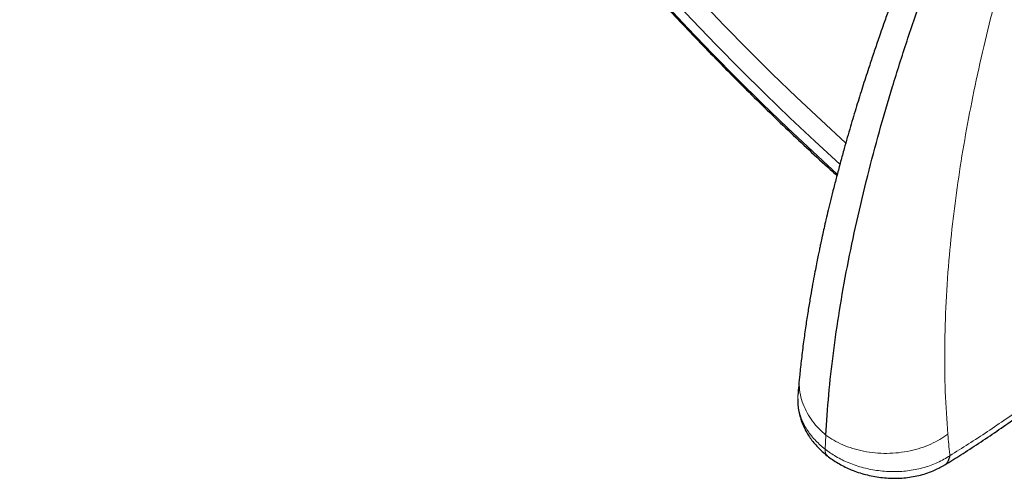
# Model space of a CAD drawing. Header units: millimetres. Extents: x 8 to 2427, y 12 to 2587.
# Tile 36 of 153: x 2217 to 2251, y 821 to 836. Entities that reach past the tile are written whole.
import ezdxf

# ---------------------------------------------------------------- set-up
doc = ezdxf.new("R2010")
doc.units = ezdxf.units.MM

msp = doc.modelspace()

# ---------------------------------------------------------------- linework, layer by layer
at = {"color": 252, "linetype": 'Continuous', "lineweight": 0}
for p, q in [((2244.721, 821.611), (2244.747, 822.082)), ((2244.729, 821.606), (2244.747, 822.082)), ((2244.725, 821.603), (2244.721, 821.611)), ((2244.725, 821.603), (2244.728, 821.606))]:
    msp.add_line(p, q, dxfattribs=at)
at = {"color": 252, "linetype": 'Continuous', "lineweight": 0, "flags": 128}
for points in [[(2245.224, 831.249), (2245.223, 831.25), (2244.376, 832.026), (2243.533, 832.818), (2242.696, 833.625), (2241.864, 834.448), (2241.039, 835.284), (2240.22, 836.135), (2239.409, 836.999)], [(2239.257, 836.729), (2240.082, 835.851), (2240.913, 834.987), (2241.752, 834.136), (2242.597, 833.301), (2243.448, 832.48), (2244.304, 831.675), (2245.135, 830.915)]]:
    msp.add_lwpolyline(points, dxfattribs=at)
at = {"color": 7, "linetype": 'Continuous', "lineweight": 30, "flags": 128}
for points in [[(2245.422, 831.964), (2245.418, 831.968), (2244.586, 832.733), (2243.759, 833.514), (2242.937, 834.31), (2242.12, 835.121), (2241.31, 835.945), (2240.507, 836.784)], [(2244.808, 821.376), (2244.803, 821.38), (2244.802, 821.38)]]:
    msp.add_lwpolyline(points, dxfattribs=at)
at = {"color": 252, "linetype": 'Continuous', "lineweight": 0}
msp.add_arc((2244.987, 821.57), 0.264, 172.741, 225.671, dxfattribs=at)
at = {"color": 7, "linetype": 'Continuous', "lineweight": 30}
for points, knots in [([(2221.505, 891.984), (2221.417, 891.901), (2221.213, 891.712), (2220.911, 891.396), (2220.597, 891.039), (2220.297, 890.665), (2220.011, 890.275), (2219.74, 889.869), (2219.483, 889.447), (2219.242, 889.01), (2219.015, 888.556), (2218.804, 888.088), (2218.607, 887.604), (2218.426, 887.106), (2218.26, 886.592), (2218.11, 886.065), (2217.976, 885.523), (2217.857, 884.967), (2217.754, 884.398), (2217.667, 883.815), (2217.596, 883.219), (2217.541, 882.611), (2217.502, 881.991), (2217.479, 881.358), (2217.471, 880.714), (2217.48, 880.058), (2217.504, 879.391), (2217.545, 878.713), (2217.601, 878.025), (2217.673, 877.327), (2217.761, 876.619), (2217.864, 875.901), (2217.984, 875.175), (2218.118, 874.439), (2218.268, 873.696), (2218.434, 872.944), (2218.615, 872.184), (2218.811, 871.417), (2219.022, 870.643), (2219.248, 869.862), (2219.489, 869.075), (2219.744, 868.281), (2220.015, 867.482), (2220.3, 866.678), (2220.599, 865.869), (2220.912, 865.055), (2221.24, 864.237), (2221.581, 863.415), (2221.936, 862.59), (2222.305, 861.762), (2222.687, 860.931), (2223.082, 860.097), (2223.491, 859.262), (2223.912, 858.425), (2224.346, 857.587), (2224.792, 856.748), (2225.25, 855.908), (2225.721, 855.069), (2226.203, 854.23), (2226.697, 853.392), (2227.203, 852.554), (2227.719, 851.719), (2228.246, 850.885), (2228.784, 850.053), (2229.332, 849.224), (2229.891, 848.398), (2230.459, 847.575), (2231.037, 846.756), (2231.625, 845.942), (2232.221, 845.131), (2232.826, 844.326), (2233.44, 843.526), (2234.062, 842.731), (2234.692, 841.943), (2235.329, 841.161), (2235.974, 840.385), (2236.627, 839.617), (2237.285, 838.856), (2237.951, 838.103), (2238.622, 837.358), (2239.3, 836.621), (2239.983, 835.893), (2240.671, 835.174), (2241.364, 834.465), (2242.062, 833.766), (2242.764, 833.076), (2243.47, 832.397), (2244.179, 831.729), (2244.73, 831.219), (2245.046, 830.936), (2245.122, 830.867)], [0, 0, 0, 0, 0.008677, 0.019961, 0.031251, 0.04255, 0.053863, 0.065189, 0.076532, 0.087892, 0.09927, 0.110666, 0.122079, 0.133509, 0.144955, 0.156416, 0.16789, 0.179375, 0.190871, 0.202376, 0.213888, 0.225406, 0.236929, 0.248456, 0.259986, 0.271518, 0.283052, 0.294586, 0.30612, 0.317654, 0.329187, 0.340719, 0.352251, 0.36378, 0.375309, 0.386835, 0.39836, 0.409884, 0.421405, 0.432925, 0.444444, 0.45596, 0.467476, 0.478989, 0.490501, 0.502011, 0.513521, 0.525028, 0.536535, 0.54804, 0.559544, 0.571046, 0.582548, 0.594049, 0.605549, 0.617047, 0.628545, 0.640043, 0.651539, 0.663035, 0.67453, 0.686024, 0.697518, 0.709012, 0.720505, 0.731998, 0.74349, 0.754982, 0.766474, 0.777965, 0.789457, 0.800948, 0.812439, 0.82393, 0.835421, 0.846912, 0.858403, 0.869895, 0.881386, 0.892878, 0.90437, 0.915862, 0.927354, 0.938847, 0.950341, 0.961834, 0.973329, 0.984824, 0.996319, 1, 1, 1, 1]), ([(2244.982, 888.435), (2245.104, 888.364), (2245.46, 888.158), (2246.05, 887.805), (2246.754, 887.37), (2247.46, 886.921), (2248.168, 886.456), (2248.877, 885.977), (2249.588, 885.483), (2250.3, 884.975), (2251.012, 884.452), (2251.724, 883.916), (2252.437, 883.367), (2253.149, 882.803), (2253.86, 882.227), (2254.57, 881.638), (2255.278, 881.037), (2255.985, 880.423), (2256.689, 879.798), (2257.391, 879.161), (2258.09, 878.512), (2258.785, 877.853), (2259.478, 877.183), (2260.166, 876.502), (2260.85, 875.812), (2261.529, 875.111), (2262.203, 874.402), (2262.873, 873.683), (2263.536, 872.956), (2264.194, 872.22), (2264.846, 871.477), (2265.491, 870.726), (2266.129, 869.967), (2266.76, 869.202), (2267.384, 868.43), (2268, 867.652), (2268.608, 866.869), (2269.207, 866.079), (2269.798, 865.285), (2270.38, 864.487), (2270.953, 863.684), (2271.517, 862.877), (2272.071, 862.067), (2272.614, 861.253), (2273.148, 860.437), (2273.671, 859.619), (2274.183, 858.799), (2274.684, 857.977), (2275.174, 857.155), (2275.652, 856.331), (2276.119, 855.508), (2276.574, 854.684), (2277.016, 853.861), (2277.446, 853.039), (2277.864, 852.219), (2278.269, 851.4), (2278.661, 850.583), (2279.04, 849.768), (2279.405, 848.957), (2279.757, 848.149), (2280.095, 847.344), (2280.42, 846.544), (2280.73, 845.748), (2281.027, 844.957), (2281.309, 844.172), (2281.576, 843.392), (2281.83, 842.618), (2282.068, 841.85), (2282.292, 841.089), (2282.501, 840.336), (2282.695, 839.59), (2282.874, 838.852), (2283.038, 838.122), (2283.187, 837.401), (2283.321, 836.689), (2283.439, 835.986), (2283.543, 835.293), (2283.631, 834.61), (2283.703, 833.937), (2283.76, 833.275), (2283.802, 832.624), (2283.829, 831.984), (2283.84, 831.356), (2283.836, 830.74), (2283.817, 830.136), (2283.782, 829.544), (2283.733, 828.966), (2283.668, 828.4), (2283.588, 827.847), (2283.492, 827.308), (2283.382, 826.783), (2283.257, 826.271), (2283.118, 825.774), (2282.963, 825.291), (2282.794, 824.823), (2282.61, 824.369), (2282.411, 823.929), (2282.198, 823.505), (2281.97, 823.096), (2281.727, 822.703), (2281.471, 822.324), (2281.199, 821.962), (2280.914, 821.615), (2280.614, 821.284), (2280.329, 820.996), (2280.138, 820.825), (2280.057, 820.753)], [0, 0, 0, 0, 0.005089, 0.014752, 0.024417, 0.034083, 0.043751, 0.053419, 0.063089, 0.07276, 0.082433, 0.092106, 0.10178, 0.111456, 0.121132, 0.130809, 0.140487, 0.150166, 0.159845, 0.169525, 0.179206, 0.188888, 0.19857, 0.208252, 0.217935, 0.227618, 0.237302, 0.246986, 0.25667, 0.266355, 0.27604, 0.285725, 0.29541, 0.305095, 0.31478, 0.324465, 0.33415, 0.343836, 0.353521, 0.363206, 0.37289, 0.382575, 0.392259, 0.401943, 0.411627, 0.42131, 0.430993, 0.440675, 0.450357, 0.460038, 0.469719, 0.479399, 0.489078, 0.498757, 0.508435, 0.518112, 0.527788, 0.537463, 0.547137, 0.556811, 0.566483, 0.576154, 0.585823, 0.595492, 0.605159, 0.614825, 0.624489, 0.634152, 0.643814, 0.653473, 0.663132, 0.672789, 0.682444, 0.692097, 0.701749, 0.7114, 0.721049, 0.730697, 0.740343, 0.749989, 0.759634, 0.769278, 0.778922, 0.788566, 0.79821, 0.807856, 0.817503, 0.827153, 0.836806, 0.846464, 0.856127, 0.865797, 0.875475, 0.885163, 0.894862, 0.904574, 0.9143, 0.924042, 0.933801, 0.943578, 0.953373, 0.963187, 0.97302, 0.982868, 0.992731, 1, 1, 1, 1]), ([(2247.728, 838.73), (2247.657, 838.549), (2247.5, 838.149), (2247.274, 837.556), (2247.057, 836.972), (2246.87, 836.456), (2246.719, 836.034), (2246.601, 835.695), (2246.509, 835.428), (2246.426, 835.186), (2246.347, 834.953), (2246.27, 834.72), (2246.148, 834.353), (2245.986, 833.848), (2245.781, 833.193), (2245.574, 832.501), (2245.395, 831.877), (2245.245, 831.331), (2245.127, 830.887), (2245.016, 830.46), (2244.918, 830.065), (2244.831, 829.706), (2244.755, 829.383), (2244.69, 829.1), (2244.644, 828.89), (2244.612, 828.745), (2244.59, 828.645), (2244.566, 828.531), (2244.536, 828.388), (2244.498, 828.209), (2244.454, 827.992), (2244.404, 827.74), (2244.346, 827.436), (2244.28, 827.077), (2244.207, 826.661), (2244.132, 826.201), (2244.056, 825.698), (2243.981, 825.155), (2243.913, 824.6), (2243.875, 824.231), (2243.857, 824.052)], [0, 0, 0, 0, 0.033676, 0.074596, 0.111403, 0.144083, 0.172631, 0.192163, 0.209145, 0.224184, 0.239191, 0.254306, 0.269531, 0.310855, 0.353223, 0.398938, 0.44857, 0.478524, 0.509531, 0.538977, 0.566105, 0.590912, 0.613394, 0.633384, 0.650248, 0.657485, 0.663927, 0.671369, 0.681428, 0.694105, 0.709399, 0.727308, 0.747833, 0.774499, 0.80459, 0.838106, 0.875047, 0.915408, 0.959182, 1, 1, 1, 1]), ([(2244.747, 822.082), (2244.777, 822.535), (2244.837, 823.44), (2244.995, 824.85), (2245.204, 826.298), (2245.468, 827.784), (2245.785, 829.304), (2246.148, 830.828), (2246.553, 832.351), (2246.997, 833.87), (2247.487, 835.416), (2248.02, 836.983), (2248.412, 838.045), (2248.608, 838.576)], [0, 0, 0, 0, 0.093412, 0.186868, 0.280295, 0.373737, 0.467128, 0.560377, 0.64822, 0.736091, 0.824087, 0.912127, 1, 1, 1, 1]), ([(2243.856, 824.048), (2243.844, 823.923), (2243.825, 823.719), (2243.809, 823.518), (2243.802, 823.44)], [0, 0, 0, 0, 0.612975, 1, 1, 1, 1]), ([(2243.799, 823.318), (2243.798, 823.278), (2243.796, 823.168), (2243.814, 822.988), (2243.854, 822.779), (2243.915, 822.572), (2243.996, 822.369), (2244.098, 822.171), (2244.213, 821.991), (2244.338, 821.826), (2244.473, 821.675), (2244.627, 821.529), (2244.74, 821.432), (2244.801, 821.384), (2244.803, 821.382)], [0, 0, 0, 0, 0.0543152, 0.1492287, 0.2451223, 0.3420421, 0.4399474, 0.5387152, 0.638159, 0.7225949, 0.8081844, 0.8978516, 0.9959231, 1, 1, 1, 1]), ([(2248.773, 821.079), (2248.953, 821.19), (2249.336, 821.427), (2249.922, 821.808), (2250.53, 822.217), (2251.02, 822.556), (2251.307, 822.764), (2251.391, 822.825)], [0, 0, 0, 0, 0.207521, 0.439663, 0.671745, 0.90377, 1, 1, 1, 1]), ([(2244.809, 821.378), (2244.819, 821.37), (2244.887, 821.317), (2245.019, 821.226), (2245.206, 821.108), (2245.403, 821.004), (2245.616, 820.909), (2245.845, 820.823), (2246.092, 820.75), (2246.346, 820.693), (2246.605, 820.652), (2246.867, 820.628), (2247.129, 820.623), (2247.388, 820.636), (2247.642, 820.667), (2247.892, 820.716), (2248.138, 820.785), (2248.364, 820.867), (2248.564, 820.961), (2248.693, 821.03), (2248.757, 821.069), (2248.767, 821.075)], [0, 0, 0, 0, 0.009791, 0.063988, 0.115788, 0.168535, 0.221035, 0.280026, 0.339641, 0.399874, 0.460623, 0.521767, 0.583143, 0.644484, 0.704396, 0.765264, 0.827015, 0.889882, 0.94126, 0.990552, 1, 1, 1, 1]), ([(2248.767, 821.076), (2248.77, 821.077), (2248.807, 821.092), (2248.859, 821.152), (2248.919, 821.253), (2248.936, 821.344), (2248.944, 821.39)], [0, 0, 0, 0, 0.030568, 0.353712, 0.676856, 1, 1, 1, 1])]:
    msp.add_open_spline(points, degree=3, knots=knots, dxfattribs=at)
at = {"color": 252, "linetype": 'Continuous', "lineweight": 0}
for points, knots in [([(2250.519, 836.942), (2250.388, 836.43), (2250.126, 835.408), (2249.792, 833.906), (2249.503, 832.43), (2249.262, 830.983), (2249.068, 829.567), (2248.913, 828.098), (2248.806, 826.586), (2248.761, 825.042), (2248.776, 823.546), (2248.842, 822.592), (2248.875, 822.116)], [0, 0, 0, 0, 0.094219, 0.188265, 0.281991, 0.375479, 0.468834, 0.562143, 0.671988, 0.781571, 0.890937, 1, 1, 1, 1]), ([(2243.86, 824.052), (2243.853, 823.96), (2243.838, 823.761), (2243.88, 823.452), (2243.971, 823.135), (2244.11, 822.834), (2244.29, 822.556), (2244.501, 822.303), (2244.666, 822.155), (2244.747, 822.082)], [0, 0, 0, 0, 0.129999, 0.282326, 0.433291, 0.581604, 0.72611, 0.865831, 1, 1, 1, 1]), ([(2244.721, 821.611), (2244.721, 821.611), (2244.665, 821.655), (2244.557, 821.746), (2244.35, 821.948), (2244.169, 822.172), (2244.024, 822.415), (2243.934, 822.605), (2243.867, 822.798), (2243.82, 822.994), (2243.797, 823.194), (2243.792, 823.343), (2243.802, 823.425), (2243.804, 823.44)], [0, 0, 0, 0, 0.000023, 0.089316, 0.179162, 0.373813, 0.473798, 0.574548, 0.673262, 0.772702, 0.874423, 0.976928, 1, 1, 1, 1]), ([(2248.944, 821.39), (2249.156, 821.521), (2249.578, 821.784), (2250.215, 822.201), (2250.854, 822.634), (2251.281, 822.937), (2251.494, 823.089)], [0, 0, 0, 0, 0.249503, 0.499204, 0.749502, 1, 1, 1, 1]), ([(2248.875, 822.116), (2248.788, 822.055), (2248.61, 821.932), (2248.303, 821.777), (2247.965, 821.646), (2247.597, 821.547), (2247.21, 821.484), (2246.812, 821.46), (2246.413, 821.477), (2246.026, 821.534), (2245.658, 821.628), (2245.319, 821.753), (2245.013, 821.903), (2244.835, 822.024), (2244.747, 822.082)], [0, 0, 0, 0, 0.077108, 0.157408, 0.240457, 0.325694, 0.412456, 0.5, 0.587545, 0.674306, 0.759544, 0.842593, 0.922892, 1, 1, 1, 1]), ([(2248.875, 822.116), (2248.895, 821.888), (2248.917, 821.645), (2248.943, 821.405), (2248.944, 821.39)], [0, 0, 0, 0, 0.937379, 1, 1, 1, 1]), ([(2244.728, 821.606), (2244.728, 821.606), (2244.841, 821.518), (2245.028, 821.392), (2245.304, 821.245), (2245.532, 821.142), (2245.772, 821.053), (2246.02, 820.98), (2246.274, 820.922), (2246.533, 820.88), (2246.798, 820.855), (2247.062, 820.847), (2247.322, 820.857), (2247.578, 820.884), (2247.832, 820.928), (2248.077, 820.988), (2248.311, 821.065), (2248.534, 821.156), (2248.747, 821.264), (2248.88, 821.346), (2248.944, 821.39), (2248.944, 821.39)], [0, 0, 0, 0, 0.000013, 0.100451, 0.155118, 0.210186, 0.265871, 0.322402, 0.377791, 0.433587, 0.490663, 0.548179, 0.603695, 0.659611, 0.716787, 0.774398, 0.829773, 0.88554, 0.942549, 0.999987, 1, 1, 1, 1])]:
    msp.add_open_spline(points, degree=3, knots=knots, dxfattribs=at)

doc.saveas('drawing.dxf')
